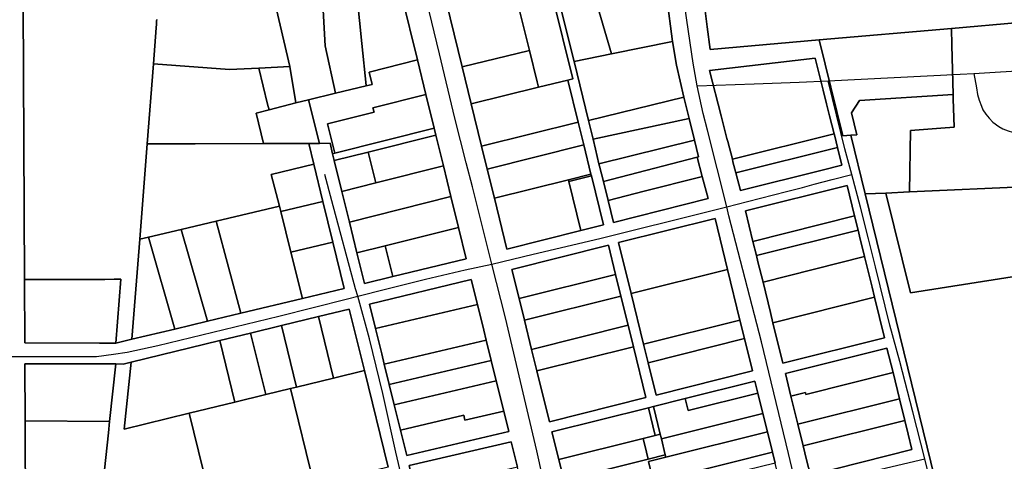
# Model space of a CAD drawing. Header units: feet. Extents: x -20058473 to 1466342, y -20424011 to 753407.
# Tile 44 of 58: x 1454966 to 1456518, y 720000 to 720697. Entities that reach past the tile are written whole.
import ezdxf

# ---------------------------------------------------------------- set-up
doc = ezdxf.new("R2010")
doc.units = ezdxf.units.FT
doc.header["$MEASUREMENT"] = 0
doc.layers.add('Parcels_exported', color=7, linetype='Continuous')
doc.layers.add('RoadCenterlines_ft_export', color=7, linetype='Continuous')

msp = doc.modelspace()

# ---------------------------------------------------------------- linework, layer by layer
at = {"layer": 'Parcels_exported'}
for points in [[(1456662.8, 720842.3), (1456661.7, 720755.3), (1456661.1, 720702.9), (1456541.8, 720692.6), (1456434.8, 720683.3), (1456226.5, 720665.1), (1456054.7, 720650.2), (1456050, 720686), (1456044.4, 720728.4), (1456110, 720733.6), (1456186.4, 720740.9), (1456184.5, 720753.7), (1456179.8, 720785.4), (1456209.9, 720788), (1456203.5, 720838.6), (1456454.8, 720840.6), (1456662.8, 720842.3)], [(1455443.5, 720731.4), (1455447.9, 720655.7), (1455463.9, 720581.4), (1455421.8, 720570.7), (1455401.8, 720565.7), (1455392.4, 720623), (1455367.3, 720729.7), (1455443.5, 720731.4)], [(1455498.5, 720732.6), (1455505.9, 720659.7), (1455512.5, 720593.3), (1455512.6, 720592.9), (1455463.9, 720581.4), (1455447.9, 720655.7), (1455443.5, 720731.4), (1455498.5, 720732.6)], [(1455593.2, 720633.6), (1455517.2, 720614.5), (1455522.1, 720595.1), (1455512.6, 720592.9), (1455512.5, 720593.3), (1455505.9, 720659.7), (1455498.5, 720732.6), (1455568.5, 720734.1), (1455593.2, 720633.6)], [(1455714.7, 720415.4), (1455734.3, 720335.3), (1455850.7, 720364.5), (1455886.4, 720373.4), (1455867.4, 720450.6), (1455866.7, 720453.5), (1455855.4, 720499.6), (1455846.6, 720535.6), (1455830.3, 720601.9), (1455838.3, 720603.8), (1455806.4, 720733.8), (1455749.4, 720731.2), (1455638.4, 720726), (1455663.9, 720622.5), (1455678.1, 720564.4), (1455694.5, 720497.6), (1455703.4, 720461.5), (1455714.7, 720415.4)], [(1455749.4, 720731.2), (1455769.8, 720648.6), (1455663.9, 720622.5), (1455638.4, 720726), (1455749.4, 720731.2)], [(1455749.4, 720731.2), (1455806.4, 720733.8), (1455838.3, 720603.8), (1455830.3, 720601.9), (1455784.1, 720590.5), (1455782, 720599.2), (1455769.8, 720648.6), (1455749.4, 720731.2)], [(1455814.8, 720734.2), (1455840.1, 720631.3), (1455863, 720538.1), (1455870.1, 720508.8), (1455874.1, 720492.9), (1455879.4, 720469.9), (1455880.3, 720466.2), (1455886.6, 720441.9), (1455893.9, 720412), (1455902.4, 720377.4), (1456051.7, 720414.8), (1456042.1, 720449.5), (1456034.3, 720480.5), (1456036.3, 720481), (1456029.7, 720507.1), (1456021.3, 720541.1), (1456013, 720575), (1456001.5, 720625.1), (1455995.5, 720662.7), (1455986.5, 720731.4), (1455985.1, 720742.1), (1455976.6, 720741.7), (1455871.8, 720736.8), (1455814.8, 720734.2)], [(1455899.2, 720643.3), (1455840.1, 720631.3), (1455814.8, 720734.2), (1455871.8, 720736.8), (1455899.2, 720643.3)], [(1455995.5, 720662.7), (1455899.2, 720643.3), (1455871.8, 720736.8), (1455976.6, 720741.7), (1455985.1, 720742.1), (1455986.5, 720731.4), (1455995.5, 720662.7)], [(1457150, 720745.5), (1457209.4, 720464.2), (1457218.8, 720420.1), (1457229.1, 720235.8), (1457235.4, 720067.7), (1457249.6, 719884.4), (1456767.4, 719768), (1456476.4, 719697.8), (1456439.4, 719848.6), (1456298.8, 720422.2), (1456331.6, 720423.7), (1456370.2, 720266.3), (1456567.5, 720297.5), (1456558.6, 720434.1), (1456554.7, 720485.6), (1456551.2, 720539.5), (1456546.3, 720619.4), (1456543.5, 720666.1), (1456541.8, 720692.6), (1456661.1, 720702.9), (1457150, 720745.5)], [(1456541.8, 720692.6), (1456543.5, 720666.1), (1456546.3, 720619.4), (1456551.2, 720539.5), (1456554.7, 720485.6), (1456558.6, 720434.1), (1456369, 720425.4), (1456370.6, 720522.3), (1456418.3, 720525.9), (1456439.1, 720527.5), (1456437.7, 720572.4), (1456437.6, 720578.9), (1456435.5, 720656.7), (1456434.8, 720683.3), (1456541.8, 720692.6)], [(1456437.6, 720578.9), (1456290.2, 720569.8), (1456277.3, 720550.2), (1456285.6, 720515.7), (1456285.5, 720515.7), (1456276.1, 720515), (1456263.6, 720514.1), (1456226.5, 720665.1), (1456434.8, 720683.3), (1456435.5, 720656.7), (1456437.6, 720578.9)], [(1455899.2, 720643.3), (1455995.5, 720662.7), (1456001.5, 720625.1), (1456013, 720575), (1455863, 720538.1), (1455840.1, 720631.3), (1455899.2, 720643.3)], [(1455663.9, 720622.5), (1455769.8, 720648.6), (1455782, 720599.2), (1455784.1, 720590.5), (1455678.1, 720564.4), (1455663.9, 720622.5)], [(1455343.5, 720620.6), (1455357.2, 720564.1), (1455359.4, 720555), (1455339.1, 720549.8), (1455350.8, 720501.8), (1455242.9, 720501.5), (1455167.3, 720501.3), (1455177.1, 720627.3), (1455177.1, 720627.3), (1455297.2, 720618.5), (1455343.5, 720620.6)], [(1455392.4, 720623), (1455401.8, 720565.7), (1455359.4, 720555), (1455357.2, 720564.1), (1455343.5, 720620.6), (1455392.4, 720623)], [(1455593.2, 720633.6), (1455606.6, 720578.9), (1455523.2, 720557.9), (1455524.9, 720551.1), (1455451.7, 720532.7), (1455463, 720486.3), (1455459.6, 720485.5), (1455455.6, 720502.1), (1455438.7, 720502), (1455421.8, 720570.7), (1455463.9, 720581.4), (1455512.6, 720592.9), (1455522.1, 720595.1), (1455517.2, 720614.5), (1455593.2, 720633.6)], [(1456095, 720455.6), (1456102.3, 720427.5), (1456231.3, 720459.8), (1456262.3, 720467.6), (1456255.3, 720495.7), (1456250.9, 720513.2), (1456249.9, 720517.1), (1456242.9, 720545.2), (1456238, 720564.6), (1456232.7, 720585.8), (1456220, 720636.5), (1456053.5, 720616.9), (1456071.9, 720545.5), (1456077.3, 720524.3), (1456081.1, 720509.7), (1456082.3, 720505), (1456089.6, 720476.9), (1456090.6, 720473), (1456095, 720455.6)], [(1456089.6, 720476.9), (1456082.3, 720505), (1456081.1, 720509.7), (1456077.3, 720524.3), (1456071.9, 720545.5), (1456053.5, 720616.9), (1456220, 720636.5), (1456232.7, 720585.8), (1456238, 720564.6), (1456242.9, 720545.2), (1456249.9, 720517.1), (1456089.6, 720476.9)], [(1455830.3, 720601.9), (1455846.6, 720535.6), (1455694.5, 720497.6), (1455678.1, 720564.4), (1455784.1, 720590.5), (1455830.3, 720601.9)], [(1455619.6, 720525.8), (1455463, 720486.3), (1455451.7, 720532.7), (1455524.9, 720551.1), (1455523.2, 720557.9), (1455606.6, 720578.9), (1455619.6, 720525.8)], [(1456331.6, 720423.7), (1456298.8, 720422.2), (1456276.1, 720515), (1456285.5, 720515.7), (1456285.6, 720515.7), (1456277.3, 720550.2), (1456290.2, 720569.8), (1456437.6, 720578.9), (1456437.7, 720572.4), (1456439.1, 720527.5), (1456418.3, 720525.9), (1456370.6, 720522.3), (1456369, 720425.4), (1456331.6, 720423.7)], [(1455421.8, 720570.7), (1455438.7, 720502), (1455422, 720502), (1455350.8, 720501.8), (1455339.1, 720549.8), (1455359.4, 720555), (1455401.8, 720565.7), (1455421.8, 720570.7)], [(1456013, 720575), (1456021.3, 720541.1), (1455870.1, 720508.8), (1455863, 720538.1), (1456013, 720575)], [(1455846.6, 720535.6), (1455855.4, 720499.6), (1455703.4, 720461.5), (1455694.5, 720497.6), (1455846.6, 720535.6)], [(1455870.1, 720508.8), (1456021.3, 720541.1), (1456029.7, 720507.1), (1455879.4, 720469.9), (1455874.1, 720492.9), (1455870.1, 720508.8)], [(1455622.2, 720515.1), (1455515.6, 720488.2), (1455462.3, 720474.8), (1455459.6, 720485.5), (1455463, 720486.3), (1455619.6, 720525.8), (1455622.2, 720515.1)], [(1455622.2, 720515.1), (1455634.2, 720466.6), (1455527.5, 720439.7), (1455515.6, 720488.2), (1455622.2, 720515.1)], [(1456249.9, 720517.1), (1456250.9, 720513.2), (1456255.3, 720495.7), (1456095, 720455.6), (1456090.6, 720473), (1456089.6, 720476.9), (1456249.9, 720517.1)], [(1455350.8, 720501.8), (1455422, 720502), (1455430, 720469.3), (1455362.7, 720452.9), (1455375.9, 720403.1), (1455275.9, 720379.4), (1455220.9, 720366.4), (1455169.2, 720354.2), (1455155.6, 720351), (1455167.3, 720501.3), (1455242.9, 720501.5), (1455350.8, 720501.8)], [(1455703.4, 720461.5), (1455855.4, 720499.6), (1455866.7, 720453.5), (1455831.1, 720444.6), (1455714.7, 720415.4), (1455703.4, 720461.5)], [(1456029.7, 720507.1), (1456036.3, 720481), (1456034.3, 720480.5), (1455953.4, 720459.2), (1455886.6, 720441.9), (1455880.3, 720466.2), (1455879.4, 720469.9), (1456029.7, 720507.1)], [(1455515.6, 720488.2), (1455527.5, 720439.7), (1455474.2, 720426.2), (1455462.3, 720474.8), (1455515.6, 720488.2)], [(1456095, 720455.6), (1456255.3, 720495.7), (1456262.3, 720467.6), (1456231.3, 720459.8), (1456102.3, 720427.5), (1456095, 720455.6)], [(1455444.3, 720410.2), (1455378.1, 720394.4), (1455375.9, 720403.1), (1455362.7, 720452.9), (1455430, 720469.3), (1455444.3, 720410.2)], [(1456034.3, 720480.5), (1456042.1, 720449.5), (1456038.3, 720448.7), (1455950.8, 720426.4), (1455893.9, 720412), (1455886.6, 720441.9), (1455953.4, 720459.2), (1456034.3, 720480.5)], [(1455634.2, 720466.6), (1455646.1, 720418), (1455486.1, 720377.7), (1455474.2, 720426.2), (1455527.5, 720439.7), (1455634.2, 720466.6)], [(1455867.4, 720450.6), (1455831.8, 720441.7), (1455831.1, 720444.6), (1455866.7, 720453.5), (1455867.4, 720450.6)], [(1455831.8, 720441.7), (1455850.7, 720364.5), (1455734.3, 720335.3), (1455714.7, 720415.4), (1455831.1, 720444.6), (1455831.8, 720441.7)], [(1455831.8, 720441.7), (1455867.4, 720450.6), (1455886.4, 720373.4), (1455850.7, 720364.5), (1455831.8, 720441.7)], [(1455893.9, 720412), (1455950.8, 720426.4), (1456038.3, 720448.7), (1456042.1, 720449.5), (1456051.7, 720414.8), (1455902.4, 720377.4), (1455893.9, 720412)], [(1456270.4, 720435.6), (1456110.3, 720395.5), (1456122.1, 720347.4), (1456127.6, 720325.1), (1456130, 720315.4), (1456137.9, 720283.2), (1456149.7, 720235.3), (1456153.6, 720219.1), (1456169.3, 720155.1), (1456329.4, 720195.2), (1456313.7, 720259.2), (1456309.7, 720275.4), (1456297.9, 720323.3), (1456290, 720355.5), (1456287.7, 720365.2), (1456282.2, 720387.5), (1456270.4, 720435.6)], [(1456122.1, 720347.4), (1456110.3, 720395.5), (1456270.4, 720435.6), (1456282.2, 720387.5), (1456122.1, 720347.4)], [(1456369, 720425.4), (1456558.6, 720434.1), (1456567.5, 720297.5), (1456370.2, 720266.3), (1456331.6, 720423.7), (1456369, 720425.4)], [(1455378.1, 720394.4), (1455444.3, 720410.2), (1455459.9, 720346.1), (1455394, 720330.3), (1455378.1, 720394.4)], [(1455646.1, 720418), (1455658, 720369.5), (1455542.6, 720340.4), (1455498, 720329.1), (1455486.1, 720377.7), (1455646.1, 720418)], [(1455375.9, 720403.1), (1455378.1, 720394.4), (1455394, 720330.3), (1455412, 720257.4), (1455315.1, 720234.2), (1455275.9, 720379.4), (1455375.9, 720403.1)], [(1455220.9, 720366.4), (1455275.9, 720379.4), (1455315.1, 720234.2), (1455262.5, 720221.6), (1455220.9, 720366.4)], [(1455910.3, 720345.4), (1455929.9, 720265.2), (1455949.6, 720185.1), (1455956.7, 720156), (1455969.3, 720105), (1456121.3, 720143.1), (1456108.8, 720194.1), (1456101.6, 720223.2), (1456082, 720303.3), (1456062.3, 720383.5), (1455910.3, 720345.4)], [(1455929.9, 720265.2), (1455910.3, 720345.4), (1456062.3, 720383.5), (1456082, 720303.3), (1455929.9, 720265.2)], [(1456287.7, 720365.2), (1456127.6, 720325.1), (1456122.1, 720347.4), (1456282.2, 720387.5), (1456287.7, 720365.2)], [(1455169.2, 720354.2), (1455220.9, 720366.4), (1455262.5, 720221.6), (1455210.9, 720209.2), (1455169.2, 720354.2)], [(1455658, 720369.5), (1455670.1, 720320), (1455554.5, 720291.9), (1455542.6, 720340.4), (1455658, 720369.5)], [(1456127.6, 720325.1), (1456287.7, 720365.2), (1456290, 720355.5), (1456297.9, 720323.3), (1456137.9, 720283.2), (1456130, 720315.4), (1456127.6, 720325.1)], [(1455155.6, 720351), (1455169.2, 720354.2), (1455210.9, 720209.2), (1455143.4, 720193), (1455155.6, 720351)], [(1455394, 720330.3), (1455459.9, 720346.1), (1455477.8, 720273.2), (1455412, 720257.4), (1455394, 720330.3)], [(1455542.6, 720340.4), (1455554.5, 720291.9), (1455509.8, 720281), (1455498, 720329.1), (1455542.6, 720340.4)], [(1455781.5, 720143), (1455801.2, 720062.9), (1455953.3, 720101), (1455933.6, 720181.1), (1455925.3, 720215.1), (1455913.9, 720261.2), (1455905.6, 720295.2), (1455894.3, 720341.4), (1455742.2, 720303.3), (1455753.5, 720257.1), (1455761.9, 720223.1), (1455773.2, 720177), (1455781.5, 720143)], [(1455753.5, 720257.1), (1455742.2, 720303.3), (1455894.3, 720341.4), (1455905.6, 720295.2), (1455753.5, 720257.1)], [(1456137.9, 720283.2), (1456297.9, 720323.3), (1456309.7, 720275.4), (1456313.7, 720259.2), (1456153.6, 720219.1), (1456149.7, 720235.3), (1456137.9, 720283.2)], [(1455929.9, 720265.2), (1456082, 720303.3), (1456101.6, 720223.2), (1455949.6, 720185.1), (1455929.9, 720265.2)], [(1455117.8, 720186.9), (1455106.7, 720187), (1455092.1, 720187), (1454974.3, 720187.3), (1454973.9, 720287.3), (1455100.6, 720287.5), (1455115.1, 720287.6), (1455125.6, 720287.6), (1455117.8, 720186.9)], [(1455576.4, 720009.7), (1455737.1, 720047.3), (1455729.2, 720079.6), (1455717.4, 720127.5), (1455709.5, 720159.5), (1455701.7, 720191.6), (1455697.7, 720207.6), (1455687.9, 720247.7), (1455678.1, 720287.5), (1455517.8, 720248.4), (1455527.3, 720210), (1455537.1, 720169.9), (1455541, 720153.9), (1455548.9, 720121.9), (1455556.8, 720089.8), (1455566.6, 720049.8), (1455576.4, 720009.7)], [(1455527.3, 720210), (1455517.8, 720248.4), (1455678.1, 720287.5), (1455687.9, 720247.7), (1455527.3, 720210)], [(1455913.9, 720261.2), (1455761.9, 720223.1), (1455753.5, 720257.1), (1455905.6, 720295.2), (1455913.9, 720261.2)], [(1455761.9, 720223.1), (1455913.9, 720261.2), (1455925.3, 720215.1), (1455773.2, 720177), (1455761.9, 720223.1)], [(1456153.6, 720219.1), (1456313.7, 720259.2), (1456329.4, 720195.2), (1456169.3, 720155.1), (1456153.6, 720219.1)], [(1455509.6, 720143.5), (1455461, 720131.7), (1455437.2, 720228.8), (1455485.7, 720240.6), (1455509.6, 720143.5)], [(1455527.3, 720210), (1455687.9, 720247.7), (1455697.7, 720207.6), (1455701.7, 720191.6), (1455541, 720153.9), (1455537.1, 720169.9), (1455527.3, 720210)], [(1455378.9, 720214.6), (1455437.2, 720228.8), (1455461, 720131.7), (1455402.7, 720117.5), (1455378.9, 720214.6)], [(1456108.8, 720194.1), (1455956.7, 720156), (1455949.6, 720185.1), (1456101.6, 720223.2), (1456108.8, 720194.1)], [(1455330.3, 720202.8), (1455378.9, 720214.6), (1455402.7, 720117.5), (1455393, 720115.1), (1455354.1, 720105.7), (1455330.3, 720202.8)], [(1455933.6, 720181.1), (1455781.5, 720143), (1455773.2, 720177), (1455925.3, 720215.1), (1455933.6, 720181.1)], [(1455142.2, 720157), (1455281.7, 720190.9), (1455305.5, 720093.8), (1455233.7, 720076.3), (1455131.2, 720051.4), (1455142.2, 720157)], [(1455281.7, 720190.9), (1455330.3, 720202.8), (1455354.1, 720105.7), (1455305.5, 720093.8), (1455281.7, 720190.9)], [(1455709.5, 720159.5), (1455548.9, 720121.9), (1455541, 720153.9), (1455701.7, 720191.6), (1455709.5, 720159.5)], [(1455956.7, 720156), (1456108.8, 720194.1), (1456121.3, 720143.1), (1455969.3, 720105), (1455956.7, 720156)], [(1455781.5, 720143), (1455933.6, 720181.1), (1455953.3, 720101), (1455801.2, 720062.9), (1455781.5, 720143)], [(1456333.3, 720179.2), (1456173.3, 720139.1), (1456182, 720103.4), (1456192.9, 720059), (1456201.3, 720025), (1456206.6, 720003.1), (1456212.6, 719978.9), (1456372.6, 720019), (1456366.7, 720043.3), (1456361.3, 720065.1), (1456353, 720099.1), (1456342.8, 720140.4), (1456333.3, 720179.2)], [(1456182, 720103.4), (1456173.3, 720139.1), (1456333.3, 720179.2), (1456342.8, 720140.4), (1456205.4, 720106), (1456204.7, 720109.1), (1456182, 720103.4)], [(1455117.7, 720154), (1455129.7, 720153.9), (1455142.2, 720157), (1455131.2, 720051.4), (1455233.7, 720076.3), (1455269.8, 719928.9), (1455270.3, 719927), (1455231.8, 719917.6), (1455114.4, 719889), (1455089.1, 719882.8), (1455094.4, 719933.3), (1455106.3, 720045.3), (1455108.1, 720063.1), (1455117.7, 720154)], [(1455717.4, 720127.5), (1455556.8, 720089.8), (1455548.9, 720121.9), (1455709.5, 720159.5), (1455717.4, 720127.5)], [(1455117.7, 720154), (1455108.1, 720063.1), (1454974.9, 720064.5), (1454974.5, 720154.3), (1455092.2, 720154), (1455117.7, 720154)], [(1455461, 720131.7), (1455509.6, 720143.5), (1455547, 719991.2), (1455430.4, 719962.8), (1455393, 720115.1), (1455402.7, 720117.5), (1455461, 720131.7)], [(1455556.8, 720089.8), (1455717.4, 720127.5), (1455729.2, 720079.6), (1455668.1, 720065.2), (1455666.2, 720073.1), (1455566.6, 720049.8), (1455556.8, 720089.8)], [(1456125.2, 720127.1), (1456015.3, 720099.5), (1455965.2, 720087), (1455957.4, 720085), (1455805.1, 720046.9), (1455815.9, 720003.2), (1455823.9, 719970.6), (1455824.8, 719966.7), (1455844.5, 719886.6), (1455977.3, 719919.9), (1455989, 719922.8), (1456004.5, 719926.7), (1456095.9, 719949.6), (1456164.6, 719966.8), (1456157, 719997.8), (1456152.8, 720014.9), (1456144.9, 720047), (1456137.8, 720075.9), (1456129.9, 720108.1), (1456125.2, 720127.1)], [(1456015.3, 720099.5), (1456125.2, 720127.1), (1456129.9, 720108.1), (1456020, 720080.6), (1456015.3, 720099.5)], [(1456182, 720103.4), (1456204.7, 720109.1), (1456205.4, 720106), (1456342.8, 720140.4), (1456353, 720099.1), (1456192.9, 720059), (1456182, 720103.4)], [(1455354.1, 720105.7), (1455393, 720115.1), (1455430.4, 719962.8), (1455436.3, 719938.6), (1455432.4, 719937.6), (1455374.2, 719923.4), (1455367, 719952.6), (1455269.8, 719928.9), (1455233.7, 720076.3), (1455305.5, 720093.8), (1455354.1, 720105.7)], [(1455965.2, 720087), (1456015.3, 720099.5), (1456020, 720080.6), (1456129.9, 720108.1), (1456137.8, 720075.9), (1455977.8, 720035.8), (1455975.9, 720043.3), (1455965.2, 720087)], [(1456361.3, 720065.1), (1456201.3, 720025), (1456192.9, 720059), (1456353, 720099.1), (1456361.3, 720065.1)], [(1455566.6, 720049.8), (1455666.2, 720073.1), (1455668.1, 720065.2), (1455729.2, 720079.6), (1455737.1, 720047.3), (1455576.4, 720009.7), (1455566.6, 720049.8)], [(1455968.2, 720041.3), (1455948.8, 720036.5), (1455815.9, 720003.2), (1455805.1, 720046.9), (1455957.4, 720085), (1455968.2, 720041.3)], [(1455957.4, 720085), (1455965.2, 720087), (1455975.9, 720043.3), (1455968.2, 720041.3), (1455957.4, 720085)], [(1454974.9, 720064.5), (1455108.1, 720063.1), (1455106.3, 720045.3), (1455094.4, 719933.3), (1455069.3, 719933.5), (1454975.5, 719934.4), (1454975, 720044.5), (1454974.9, 720064.5)], [(1456144.9, 720047), (1455984.9, 720006.8), (1455983.9, 720010.7), (1455977.8, 720035.8), (1456137.8, 720075.9), (1456144.9, 720047)], [(1456201.3, 720025), (1456361.3, 720065.1), (1456366.7, 720043.3), (1456372.6, 720019), (1456212.6, 719978.9), (1456206.6, 720003.1), (1456201.3, 720025)], [(1455948.8, 720036.5), (1455954.1, 720014.9), (1455956.7, 720003.9), (1455823.9, 719970.6), (1455815.9, 720003.2), (1455948.8, 720036.5)], [(1455968.2, 720041.3), (1455975.9, 720043.3), (1455977.8, 720035.8), (1455983.9, 720010.7), (1455956.7, 720003.9), (1455954.1, 720014.9), (1455948.8, 720036.5), (1455968.2, 720041.3)], [(1456152.8, 720014.9), (1456084.1, 719997.7), (1455977.2, 719970.9), (1455981.4, 719953.8), (1455989, 719922.8), (1455977.3, 719919.9), (1455957.6, 720000), (1455984.9, 720006.8), (1456144.9, 720047), (1456152.8, 720014.9)], [(1455619.7, 719833.4), (1455674.7, 719846.3), (1455683, 719848.2), (1455780.3, 719871.1), (1455770.5, 719911.1), (1455760.7, 719951.2), (1455750.8, 719991.3), (1455741, 720031.3), (1455580.4, 719993.7), (1455590.2, 719953.6), (1455600, 719913.5), (1455619.7, 719833.4)], [(1455590.2, 719953.6), (1455580.4, 719993.7), (1455741, 720031.3), (1455750.8, 719991.3), (1455590.2, 719953.6)], [(1455984.9, 720006.8), (1455957.6, 720000), (1455977.3, 719919.9), (1455844.5, 719886.6), (1455824.8, 719966.7), (1455823.9, 719970.6), (1455956.7, 720003.9), (1455983.9, 720010.7), (1455984.9, 720006.8)], [(1456157, 719997.8), (1456088.3, 719980.6), (1455981.4, 719953.8), (1455977.2, 719970.9), (1456084.1, 719997.7), (1456152.8, 720014.9), (1456157, 719997.8)]]:
    msp.add_lwpolyline(points, close=True, dxfattribs=at)
for points in [[(1454971.9, 720721), (1454973.9, 720287.3), (1454974.3, 720187.3), (1455092.1, 720187), (1455106.7, 720187), (1455117.8, 720186.9), (1455143.4, 720193), (1455210.9, 720209.2), (1455262.5, 720221.6), (1455315.1, 720234.2), (1455412, 720257.4), (1455477.8, 720273.2), (1455459.9, 720346.1), (1455444.3, 720410.2), (1455430, 720469.3), (1455422, 720502), (1455438.7, 720502), (1455455.6, 720502.1), (1455459.6, 720485.5), (1455462.3, 720474.8), (1455474.2, 720426.2), (1455486.1, 720377.7), (1455498, 720329.1), (1455509.8, 720281), (1455554.5, 720291.9), (1455670.1, 720320), (1455658, 720369.5), (1455646.1, 720418), (1455634.2, 720466.6), (1455622.2, 720515.1), (1455619.6, 720525.8), (1455606.6, 720578.9), (1455593.2, 720633.6), (1455568.5, 720734.1)], [(1455182.5, 720697.3), (1455182.4, 720696.5), (1455182.3, 720695.7), (1455182.3, 720694.9), (1455182.2, 720694.1), (1455182.2, 720693.3), (1455182.1, 720692.5), (1455182.1, 720691.7), (1455182, 720690.9), (1455181.9, 720690), (1455181.9, 720689.2), (1455181.8, 720688.4), (1455181.8, 720687.6), (1455181.7, 720686.8), (1455181.7, 720686), (1455181.6, 720685.2), (1455181.5, 720684.4), (1455177.1, 720627.3), (1455177.1, 720627.3), (1455167.3, 720501.3), (1455155.6, 720351), (1455143.4, 720193), (1455117.8, 720186.9), (1455125.6, 720287.6), (1455115.1, 720287.6), (1455100.6, 720287.5), (1454973.9, 720287.3), (1454971.9, 720721)], [(1455367.3, 720729.7), (1455392.4, 720623), (1455343.5, 720620.6), (1455297.2, 720618.5), (1455177.1, 720627.3), (1455181.5, 720684.4), (1455181.6, 720685.2), (1455181.7, 720686), (1455181.7, 720686.8), (1455181.8, 720687.6), (1455181.8, 720688.4), (1455181.9, 720689.2), (1455181.9, 720690), (1455182, 720690.9), (1455182.1, 720691.7), (1455182.1, 720692.5), (1455182.2, 720693.3), (1455182.2, 720694.1), (1455182.3, 720694.9), (1455182.3, 720695.7), (1455182.4, 720696.5), (1455182.5, 720697.3)], [(1456044.4, 720728.4), (1456050, 720686), (1456054.7, 720650.2), (1456226.5, 720665.1), (1456263.6, 720514.1), (1456276.1, 720515), (1456298.8, 720422.2), (1456439.4, 719848.6), (1456476.4, 719697.8), (1456520.3, 719519.4), (1456535.6, 719456.7), (1456551.4, 719392.6), (1456567.1, 719328.5), (1456592.7, 719224.4), (1456635.3, 719050.8), (1456684.3, 718851.2)], [(1455547, 719991.2), (1455509.6, 720143.5), (1455485.7, 720240.6), (1455437.2, 720228.8), (1455378.9, 720214.6), (1455330.3, 720202.8), (1455281.7, 720190.9), (1455142.2, 720157), (1455129.7, 720153.9), (1455117.7, 720154), (1455092.2, 720154), (1454974.5, 720154.3), (1454974.9, 720064.5), (1454975, 720044.5), (1454975.5, 719934.4)]]:
    msp.add_lwpolyline(points, dxfattribs=at)
at = {"layer": 'RoadCenterlines_ft_export'}
for points in [[(1456034, 720592.9), (1456027.6, 720628.5), (1456017.9, 720696.4), (1456007.1, 720771.4)], [(1455710.7, 720311.3), (1455680, 720433.6), (1455670.1, 720471.2), (1455652.3, 720541.8), (1455628, 720643.4), (1455607.8, 720727.9), (1455601.2, 720758.7)], [(1456470.4, 720612.3), (1456664.6, 720624.1), (1456864.2, 720636.7), (1457077, 720651.6), (1457208, 720660.5)], [(1456240.7, 720600.7), (1456448.6, 720611), (1456470.4, 720612.3)], [(1456470.4, 720612.3), (1456474.3, 720589.6), (1456476.1, 720579.3), (1456478.6, 720570), (1456482.2, 720560.5), (1456484.6, 720555.1), (1456488.9, 720548), (1456494.2, 720541.8), (1456500.2, 720535.2), (1456509.4, 720528.8), (1456515.9, 720524.9), (1456524.2, 720521.7), (1456531.1, 720519.6), (1456540, 720517.9), (1456549.2, 720517.1), (1456559.7, 720517.4), (1456688.1, 720525.2), (1456736, 720528.1)], [(1456034, 720592.9), (1456124, 720595.7), (1456195.1, 720598.5), (1456240.7, 720600.7)], [(1456080.7, 720402), (1456050.3, 720522.6), (1456043.6, 720549.3), (1456034, 720592.9)], [(1456277.9, 720452.7), (1456267.1, 720493.2), (1456253.9, 720547), (1456240.7, 720600.7)], [(1455499.2, 720261), (1455495.9, 720272.5), (1455458.6, 720411.6), (1455447.5, 720452.8)], [(1456080.7, 720402), (1456113.4, 720410.5), (1456174.9, 720426.2), (1456200, 720432.5), (1456218.6, 720437.7), (1456246.8, 720444.8), (1456277.9, 720452.7)], [(1456393.2, 720004.4), (1456373.8, 720078.7), (1456353.5, 720158.2), (1456338, 720215.1), (1456315.3, 720307), (1456304.4, 720351.2), (1456291.5, 720401.6), (1456277.9, 720452.7)], [(1455710.7, 720311.3), (1455775.7, 720327), (1455880.8, 720351.9), (1456055.5, 720395.7), (1456080.7, 720402)], [(1456191.8, 719955.7), (1456178, 720012.7), (1456135.3, 720188.7), (1456084.3, 720387.5), (1456080.7, 720402)], [(1455499.2, 720261), (1455542.7, 720272.1), (1455605.9, 720287.7), (1455668.6, 720302.6), (1455710.7, 720311.3)], [(1455816.4, 719863.4), (1455800.3, 719931.3), (1455781.2, 720017.2), (1455731.9, 720226.8), (1455710.7, 720311.3)], [(1454954.2, 720166), (1454979.3, 720166), (1455044.9, 720166), (1455087.4, 720165.9), (1455114.5, 720169.3), (1455136, 720172.6), (1455184, 720183.1), (1455374.9, 720229.7), (1455482.9, 720256.8), (1455499.2, 720261)], [(1455605.3, 719812.4), (1455600.7, 719833), (1455577, 719938.5), (1455559.4, 720015.1), (1455538.7, 720107.7), (1455517.8, 720193.6), (1455499.2, 720261)], [(1456191.8, 719955.7), (1456220.5, 719963.7), (1456314.5, 719985.8), (1456393.2, 720004.4)], [(1456472.2, 719667.1), (1456468.4, 719682.8), (1456448.7, 719763), (1456438.6, 719808.2), (1456430, 719847.2), (1456422.9, 719881.7), (1456407.6, 719945.2), (1456393.2, 720004.4)]]:
    msp.add_lwpolyline(points, dxfattribs=at)

doc.saveas('drawing.dxf')
